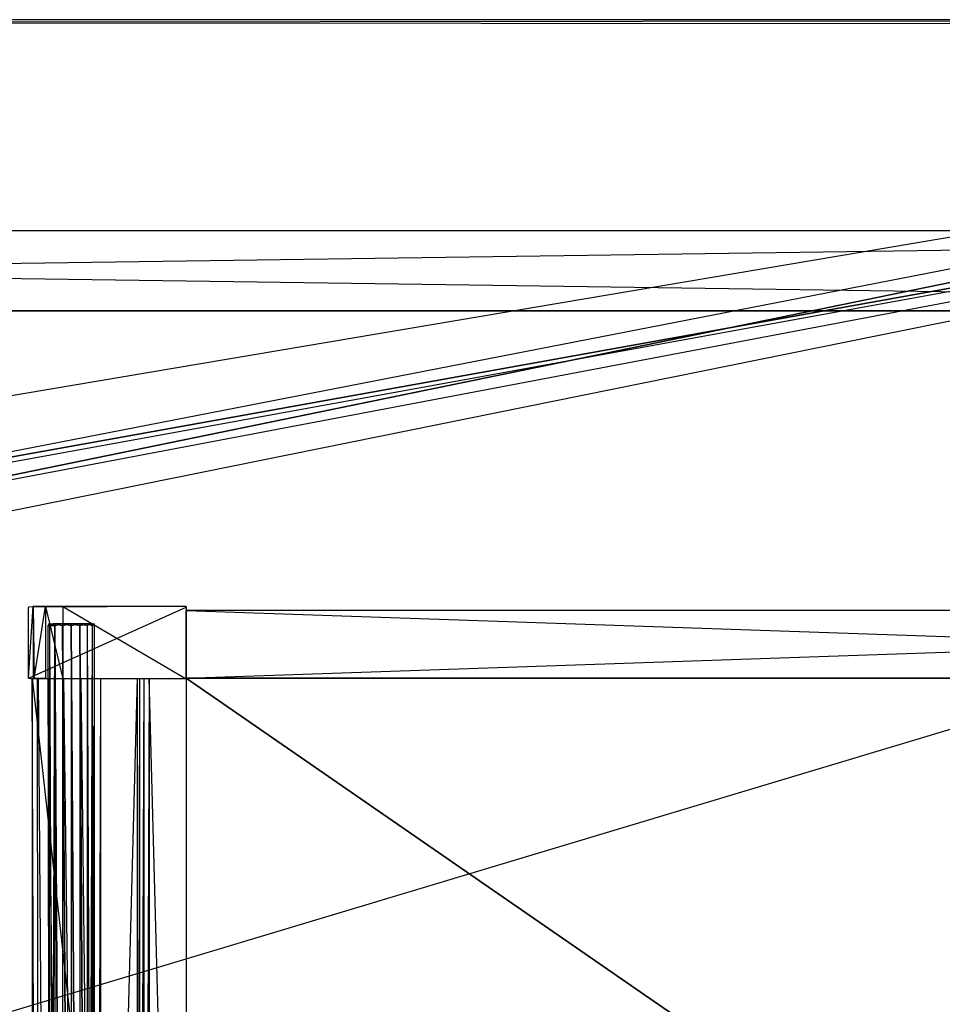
# Model space of a CAD drawing. Extents: x 0 to 1.4, y -0.5 to 0.
# Tile 14 of 22: x 0.83 to 1.05, y -0.23 to 0. Entities that reach past the tile are written whole.
import ezdxf

# ---------------------------------------------------------------- set-up
doc = ezdxf.new("R2010")
doc.units = 0
for name, color, linetype in [('L11_KORPUS_LEGATO_BO_X_13620__Y', 7, 'CONTINUOUS'), ('L12_KORPUS_LEGATO_RWT_X_13620__', 7, 'CONTINUOUS'), ('L1_DRAWERBOX_LEGATO_REL_6_X_365', 7, 'CONTINUOUS'), ('L28_PLATTE_LEGATO_N_B14400__0__', 7, 'CONTINUOUS'), ('L3_DRAWERBOX_LEGATO_REL_4_X_139', 7, 'CONTINUOUS'), ('L4_DRAWERBOX_LEGATO_REL_3_X_469', 7, 'CONTINUOUS'), ('L5_DRAWERBOX_LEGATO_REL_2_X_469', 7, 'CONTINUOUS'), ('L6_DRAWERBOX_LEGATO_REL_1_X_373', 7, 'CONTINUOUS')]:
    doc.layers.add(name, color=color, linetype=linetype)

msp = doc.modelspace()

# ---------------------------------------------------------------- linework, layer by layer
at = {"layer": 'L11_KORPUS_LEGATO_BO_X_13620__Y', "color": 8}
for points, invisible_edges in [([(1.381, -0.4785, 0.02), (0.019, -0.069, 0.02), (0.019, -0.4785, 0.02), (1.381, -0.4785, 0.02)], 13), ([(0.019, -0.069, 0.02), (1.381, -0.4785, 0.02), (1.381, -0.069, 0.02), (0.019, -0.069, 0.02)], 14), ([(1.381, -0.069, 0.001), (0.019, -0.4785, 0.001), (0.019, -0.069, 0.001), (1.381, -0.069, 0.001)], 13), ([(0.019, -0.4785, 0.001), (1.381, -0.069, 0.001), (1.381, -0.4785, 0.001), (0.019, -0.4785, 0.001)], 14), ([(0.019, -0.069, 0.02), (1.381, -0.069, 0.001), (0.019, -0.069, 0.001), (0.019, -0.069, 0.02)], 13), ([(1.381, -0.069, 0.001), (0.019, -0.069, 0.02), (1.381, -0.069, 0.02), (1.381, -0.069, 0.001)], 14)]:
    msp.add_3dface(points, dxfattribs=dict(at, invisible_edges=invisible_edges))
at = {"layer": 'L12_KORPUS_LEGATO_RWT_X_13620__', "color": 8}
for points, invisible_edges in [([(0.019, -0.05, 0.1605), (1.381, -0.05, 0.0005), (0.019, -0.05, 0.0005), (0.019, -0.05, 0.1605)], 13), ([(1.381, -0.05, 0.0005), (0.019, -0.05, 0.1605), (1.381, -0.05, 0.1605), (1.381, -0.05, 0.0005)], 14), ([(1.381, -0.05, 0.0005), (0.019, -0.069, 0.0005), (0.019, -0.05, 0.0005), (1.381, -0.05, 0.0005)], 13), ([(0.019, -0.069, 0.0005), (1.381, -0.05, 0.0005), (1.381, -0.069, 0.0005), (0.019, -0.069, 0.0005)], 14), ([(1.381, -0.069, 0.1605), (0.019, -0.05, 0.1605), (0.019, -0.069, 0.1605), (1.381, -0.069, 0.1605)], 13), ([(0.019, -0.05, 0.1605), (1.381, -0.069, 0.1605), (1.381, -0.05, 0.1605), (0.019, -0.05, 0.1605)], 14), ([(1.381, -0.069, 0.0005), (0.019, -0.069, 0.1605), (0.019, -0.069, 0.0005), (1.381, -0.069, 0.0005)], 13), ([(0.019, -0.069, 0.1605), (1.381, -0.069, 0.0005), (1.381, -0.069, 0.1605), (0.019, -0.069, 0.1605)], 14)]:
    msp.add_3dface(points, dxfattribs=dict(at, invisible_edges=invisible_edges))
at = {"layer": 'L1_DRAWERBOX_LEGATO_REL_6_X_365', "color": 8}
for points, invisible_edges in [([(0.870485, -0.48, 0.032), (0.834, -0.156, 0.032), (0.834, -0.48, 0.032), (0.870485, -0.48, 0.032)], 13), ([(0.834, -0.156, 0.032), (0.870485, -0.48, 0.032), (0.870485, -0.156, 0.032), (0.834, -0.156, 0.032)], 14), ([(0.834, -0.156, 0.032), (0.835286, -0.48, 0.10758), (0.834, -0.48, 0.032), (0.834, -0.156, 0.032)], 13), ([(0.835286, -0.48, 0.10758), (0.834, -0.156, 0.032), (0.835286, -0.156, 0.10758), (0.835286, -0.48, 0.10758)], 14), ([(0.835286, -0.156, 0.10758), (0.835533, -0.48, 0.110955), (0.835286, -0.48, 0.10758), (0.835286, -0.156, 0.10758)], 13), ([(0.835533, -0.48, 0.110955), (0.835286, -0.156, 0.10758), (0.835533, -0.156, 0.110955), (0.835533, -0.48, 0.110955)], 14), ([(0.835533, -0.156, 0.110955), (0.83788, -0.48, 0.114232), (0.835533, -0.48, 0.110955), (0.835533, -0.156, 0.110955)], 13), ([(0.83788, -0.48, 0.114232), (0.835533, -0.156, 0.110955), (0.83788, -0.156, 0.114232), (0.83788, -0.48, 0.114232)], 14), ([(0.83788, -0.156, 0.114232), (0.841526, -0.48, 0.115948), (0.83788, -0.48, 0.114232), (0.83788, -0.156, 0.114232)], 13), ([(0.841526, -0.48, 0.115948), (0.83788, -0.156, 0.114232), (0.841526, -0.156, 0.115948), (0.841526, -0.48, 0.115948)], 14), ([(0.841526, -0.156, 0.115948), (0.845589, -0.48, 0.115998), (0.841526, -0.48, 0.115948), (0.841526, -0.156, 0.115948)], 13), ([(0.845589, -0.48, 0.115998), (0.841526, -0.156, 0.115948), (0.845589, -0.156, 0.115998), (0.845589, -0.48, 0.115998)], 14), ([(0.845589, -0.156, 0.115998), (0.849428, -0.48, 0.114666), (0.845589, -0.48, 0.115998), (0.845589, -0.156, 0.115998)], 13), ([(0.849428, -0.48, 0.114666), (0.845589, -0.156, 0.115998), (0.849428, -0.156, 0.114666), (0.849428, -0.48, 0.114666)], 14), ([(0.849428, -0.48, 0.114666), (0.85018, -0.156, 0.113598), (0.85018, -0.48, 0.113598), (0.849428, -0.48, 0.114666)], 13), ([(0.85018, -0.156, 0.113598), (0.849428, -0.48, 0.114666), (0.849428, -0.156, 0.114666), (0.85018, -0.156, 0.113598)], 14), ([(0.85018, -0.48, 0.113598), (0.858889, -0.156, 0.060646), (0.858889, -0.48, 0.060646), (0.85018, -0.48, 0.113598)], 13), ([(0.858889, -0.156, 0.060646), (0.85018, -0.48, 0.113598), (0.85018, -0.156, 0.113598), (0.858889, -0.156, 0.060646)], 14), ([(0.858889, -0.48, 0.060646), (0.85947, -0.156, 0.058607), (0.85947, -0.48, 0.058607), (0.858889, -0.48, 0.060646)], 13), ([(0.85947, -0.156, 0.058607), (0.858889, -0.48, 0.060646), (0.858889, -0.156, 0.060646), (0.85947, -0.156, 0.058607)], 14), ([(0.85947, -0.48, 0.058607), (0.860433, -0.156, 0.056719), (0.860433, -0.48, 0.056719), (0.85947, -0.48, 0.058607)], 13), ([(0.860433, -0.156, 0.056719), (0.85947, -0.48, 0.058607), (0.85947, -0.156, 0.058607), (0.860433, -0.156, 0.056719)], 14), ([(0.860433, -0.48, 0.056719), (0.861741, -0.156, 0.055052), (0.861741, -0.48, 0.055052), (0.860433, -0.48, 0.056719)], 13), ([(0.861741, -0.156, 0.055052), (0.860433, -0.48, 0.056719), (0.860433, -0.156, 0.056719), (0.861741, -0.156, 0.055052)], 14), ([(0.861741, -0.156, 0.055052), (0.870485, -0.48, 0.048743), (0.861741, -0.48, 0.055052), (0.861741, -0.156, 0.055052)], 13), ([(0.870485, -0.48, 0.048743), (0.861741, -0.156, 0.055052), (0.870485, -0.156, 0.048743), (0.870485, -0.48, 0.048743)], 14), ([(0.870485, -0.48, 0.048743), (0.870485, -0.156, 0.032), (0.870485, -0.48, 0.032), (0.870485, -0.48, 0.048743)], 13), ([(0.870485, -0.156, 0.032), (0.870485, -0.48, 0.048743), (0.870485, -0.156, 0.048743), (0.870485, -0.156, 0.032)], 14)]:
    msp.add_3dface(points, dxfattribs=dict(at, invisible_edges=invisible_edges))
at = {"layer": 'L28_PLATTE_LEGATO_N_B14400__0__', "color": 8}
for points, invisible_edges in [([(0.00192, 0, 0.378361), (1.398322, 0, 0.374378), (0.00192, 0, 0.374378), (0.00192, 0, 0.378361)], 13), ([(1.398322, 0, 0.374378), (0.00192, 0, 0.378361), (1.398322, 0, 0.378361), (1.398322, 0, 0.374378)], 14), ([(0.00192, 0, 0.38), (1.398322, 0, 0.378361), (0.00192, 0, 0.378361), (0.00192, 0, 0.38)], 13), ([(1.398322, 0, 0.378361), (0.00192, 0, 0.38), (1.398322, 0, 0.38), (1.398322, 0, 0.378361)], 14), ([(0.00192, 0, 0.3732), (1.397308, 0, 0.372564), (0.002933, 0, 0.372564), (0.00192, 0, 0.3732)], 13), ([(1.397308, 0, 0.372564), (0.00192, 0, 0.3732), (1.398322, 0, 0.3732), (1.397308, 0, 0.372564)], 14), ([(0.00192, 0, 0.374378), (1.398322, 0, 0.3732), (0.00192, 0, 0.3732), (0.00192, 0, 0.374378)], 13), ([(1.398322, 0, 0.3732), (0.00192, 0, 0.374378), (1.398322, 0, 0.374378), (1.398322, 0, 0.3732)], 14), ([(1.398322, -0.001197, 0.38), (0.00192, 0, 0.38), (0.00192, -0.001197, 0.38), (1.398322, -0.001197, 0.38)], 13), ([(0.00192, 0, 0.38), (1.398322, -0.001197, 0.38), (1.398322, 0, 0.38), (0.00192, 0, 0.38)], 14), ([(0.002933, 0, 0.372564), (1.350281, 0, 0.343069), (0.049961, 0, 0.343069), (0.002933, 0, 0.372564)], 13), ([(1.350281, 0, 0.343069), (0.002933, 0, 0.372564), (1.397308, 0, 0.372564), (1.350281, 0, 0.343069)], 14), ([(0.049961, 0, 0.343069), (1.348577, 0, 0.342), (0.051665, 0, 0.342), (0.049961, 0, 0.343069)], 13), ([(1.348577, 0, 0.342), (0.049961, 0, 0.343069), (1.350281, 0, 0.343069), (1.348577, 0, 0.342)], 14), ([(1.348577, 0, 0.342), (0.051665, -0.001197, 0.342), (0.051665, 0, 0.342), (1.348577, 0, 0.342)], 13), ([(0.051665, -0.001197, 0.342), (1.348577, 0, 0.342), (1.348577, -0.001197, 0.342), (0.051665, -0.001197, 0.342)], 14), ([(0.00192, -0.001197, 0.38), (0.682226, -0.129992, 0.38), (1.398322, -0.001197, 0.38), (0.00192, -0.001197, 0.38)], 13), ([(1.348577, -0.001197, 0.342), (0.051665, -0.220523, 0.342), (0.051665, -0.001197, 0.342), (1.348577, -0.001197, 0.342)], 13), ([(0.051665, -0.220523, 0.342), (1.348577, -0.001197, 0.342), (0.682383, -0.130785, 0.342), (0.051665, -0.220523, 0.342)], 10), ([(1.398322, -0.001197, 0.38), (0.682226, -0.129992, 0.38), (0.700233, -0.128218, 0.38), (1.398322, -0.001197, 0.38)], 10), ([(0.682383, -0.130785, 0.342), (1.348577, -0.001197, 0.342), (0.700233, -0.129027, 0.342), (0.682383, -0.130785, 0.342)], 10), ([(1.398322, -0.001197, 0.38), (0.700233, -0.128218, 0.38), (0.718241, -0.129992, 0.38), (1.398322, -0.001197, 0.38)], 13), ([(0.700233, -0.129027, 0.342), (1.348577, -0.001197, 0.342), (0.718083, -0.130785, 0.342), (0.700233, -0.129027, 0.342)], 13), ([(0.718083, -0.130785, 0.342), (1.348577, -0.001197, 0.342), (0.735247, -0.135991, 0.342), (0.718083, -0.130785, 0.342)], 10), ([(1.398322, -0.001197, 0.38), (0.718241, -0.129992, 0.38), (0.735557, -0.135245, 0.38), (1.398322, -0.001197, 0.38)], 10), ([(0.735247, -0.135991, 0.342), (1.348577, -0.001197, 0.342), (0.751066, -0.144446, 0.342), (0.735247, -0.135991, 0.342)], 15), ([(1.398322, -0.001197, 0.38), (0.735557, -0.135245, 0.38), (0.751515, -0.143774, 0.38), (1.398322, -0.001197, 0.38)], 13), ([(0.751066, -0.144446, 0.342), (1.348577, -0.001197, 0.342), (0.764931, -0.155825, 0.342), (0.751066, -0.144446, 0.342)], 15), ([(1.398322, -0.001197, 0.38), (0.751515, -0.143774, 0.38), (0.765502, -0.155254, 0.38), (1.398322, -0.001197, 0.38)], 15), ([(0.764931, -0.155825, 0.342), (1.348577, -0.001197, 0.342), (0.77631, -0.16969, 0.342), (0.764931, -0.155825, 0.342)], 15), ([(1.398322, -0.001197, 0.38), (0.765502, -0.155254, 0.38), (0.776982, -0.169241, 0.38), (1.398322, -0.001197, 0.38)], 15), ([(0.77631, -0.16969, 0.342), (1.348577, -0.001197, 0.342), (0.784765, -0.185509, 0.342), (0.77631, -0.16969, 0.342)], 15), ([(1.398322, -0.001197, 0.38), (0.776982, -0.169241, 0.38), (0.785512, -0.185199, 0.38), (1.398322, -0.001197, 0.38)], 15), ([(0.784765, -0.185509, 0.342), (1.348577, -0.001197, 0.342), (0.789972, -0.202673, 0.342), (0.784765, -0.185509, 0.342)], 15), ([(1.398322, -0.001197, 0.38), (0.785512, -0.185199, 0.38), (0.790764, -0.202515, 0.38), (1.398322, -0.001197, 0.38)], 15), ([(0.789972, -0.202673, 0.342), (1.348577, -0.001197, 0.342), (0.79173, -0.220523, 0.342), (0.789972, -0.202673, 0.342)], 15), ([(1.398322, -0.001197, 0.38), (0.790764, -0.202515, 0.38), (0.792538, -0.220523, 0.38), (1.398322, -0.001197, 0.38)], 15), ([(0.79173, -0.220523, 0.342), (1.348577, -0.001197, 0.342), (1.348577, -0.220523, 0.342), (0.79173, -0.220523, 0.342)], 15), ([(1.398322, -0.001197, 0.38), (0.792538, -0.220523, 0.38), (1.398322, -0.220523, 0.38), (1.398322, -0.001197, 0.38)], 15), ([(1.398322, -0.498375, 0.38), (0.00192, -0.220523, 0.38), (0.00192, -0.498375, 0.38), (1.398322, -0.498375, 0.38)], 13), ([(0.00192, -0.220523, 0.38), (1.398322, -0.498375, 0.38), (0.682226, -0.311054, 0.38), (0.00192, -0.220523, 0.38)], 10), ([(1.348577, -0.448631, 0.342), (0.789972, -0.238373, 0.342), (0.79173, -0.220523, 0.342), (1.348577, -0.448631, 0.342)], 15), ([(0.790764, -0.23853, 0.38), (1.398322, -0.498375, 0.38), (0.792538, -0.220523, 0.38), (0.790764, -0.23853, 0.38)], 15), ([(1.348577, -0.448631, 0.342), (0.79173, -0.220523, 0.342), (1.348577, -0.220523, 0.342), (1.348577, -0.448631, 0.342)], 15), ([(0.792538, -0.220523, 0.38), (1.398322, -0.498375, 0.38), (1.398322, -0.220523, 0.38), (0.792538, -0.220523, 0.38)], 15)]:
    msp.add_3dface(points, dxfattribs=dict(at, invisible_edges=invisible_edges))
at = {"layer": 'L3_DRAWERBOX_LEGATO_REL_4_X_139', "color": 8}
for points, invisible_edges in [([(0.837831, -0.143151, 0.1666), (0.838243, -0.143525, 0.168674), (0.837831, -0.143525, 0.1666), (0.837831, -0.143151, 0.1666)], 13), ([(0.838243, -0.143525, 0.168674), (0.837831, -0.143151, 0.1666), (0.838243, -0.143151, 0.168674), (0.838243, -0.143525, 0.168674)], 14), ([(0.838243, -0.143151, 0.164526), (0.837831, -0.143525, 0.1666), (0.838243, -0.143525, 0.164526), (0.838243, -0.143151, 0.164526)], 13), ([(0.837831, -0.143525, 0.1666), (0.838243, -0.143151, 0.164526), (0.837831, -0.143151, 0.1666), (0.837831, -0.143525, 0.1666)], 14), ([(0.839336, -0.143151, 0.164979), (0.837831, -0.143151, 0.1666), (0.838243, -0.143151, 0.164526), (0.839336, -0.143151, 0.164979)], 13), ([(0.837831, -0.143151, 0.1666), (0.839336, -0.143151, 0.164979), (0.839013, -0.143151, 0.1666), (0.837831, -0.143151, 0.1666)], 14), ([(0.839336, -0.143151, 0.168221), (0.837831, -0.143151, 0.1666), (0.839013, -0.143151, 0.1666), (0.839336, -0.143151, 0.168221)], 13), ([(0.837831, -0.143151, 0.1666), (0.839336, -0.143151, 0.168221), (0.838243, -0.143151, 0.168674), (0.837831, -0.143151, 0.1666)], 14), ([(0.837831, -0.143525, 0.1666), (0.838243, -0.453487, 0.168674), (0.837831, -0.453487, 0.1666), (0.837831, -0.143525, 0.1666)], 13), ([(0.838243, -0.453487, 0.168674), (0.837831, -0.143525, 0.1666), (0.838243, -0.143525, 0.168674), (0.838243, -0.453487, 0.168674)], 14), ([(0.838243, -0.143525, 0.164526), (0.837831, -0.453487, 0.1666), (0.838243, -0.453487, 0.164526), (0.838243, -0.143525, 0.164526)], 13), ([(0.837831, -0.453487, 0.1666), (0.838243, -0.143525, 0.164526), (0.837831, -0.143525, 0.1666), (0.837831, -0.453487, 0.1666)], 14), ([(0.838243, -0.143151, 0.168674), (0.839418, -0.143525, 0.170432), (0.838243, -0.143525, 0.168674), (0.838243, -0.143151, 0.168674)], 13), ([(0.839418, -0.143525, 0.170432), (0.838243, -0.143151, 0.168674), (0.839418, -0.143151, 0.170432), (0.839418, -0.143525, 0.170432)], 14), ([(0.839418, -0.143151, 0.162768), (0.838243, -0.143525, 0.164526), (0.839418, -0.143525, 0.162768), (0.839418, -0.143151, 0.162768)], 13), ([(0.838243, -0.143525, 0.164526), (0.839418, -0.143151, 0.162768), (0.838243, -0.143151, 0.164526), (0.838243, -0.143525, 0.164526)], 14), ([(0.840254, -0.143151, 0.163604), (0.838243, -0.143151, 0.164526), (0.839418, -0.143151, 0.162768), (0.840254, -0.143151, 0.163604)], 13), ([(0.838243, -0.143151, 0.164526), (0.840254, -0.143151, 0.163604), (0.839336, -0.143151, 0.164979), (0.838243, -0.143151, 0.164526)], 14), ([(0.840254, -0.143151, 0.169596), (0.838243, -0.143151, 0.168674), (0.839336, -0.143151, 0.168221), (0.840254, -0.143151, 0.169596)], 13), ([(0.838243, -0.143151, 0.168674), (0.840254, -0.143151, 0.169596), (0.839418, -0.143151, 0.170432), (0.838243, -0.143151, 0.168674)], 14), ([(0.838243, -0.143525, 0.168674), (0.839418, -0.453487, 0.170432), (0.838243, -0.453487, 0.168674), (0.838243, -0.143525, 0.168674)], 13), ([(0.839418, -0.453487, 0.170432), (0.838243, -0.143525, 0.168674), (0.839418, -0.143525, 0.170432), (0.839418, -0.453487, 0.170432)], 14), ([(0.839418, -0.143525, 0.162768), (0.838243, -0.453487, 0.164526), (0.839418, -0.453487, 0.162768), (0.839418, -0.143525, 0.162768)], 13), ([(0.838243, -0.453487, 0.164526), (0.839418, -0.143525, 0.162768), (0.838243, -0.143525, 0.164526), (0.838243, -0.453487, 0.164526)], 14), ([(0.839336, -0.143151, 0.164979), (0.847487, -0.143151, 0.1666), (0.839013, -0.143151, 0.1666), (0.839336, -0.143151, 0.164979)], 13), ([(0.839013, -0.143151, 0.1666), (0.847487, -0.143151, 0.1666), (0.839336, -0.143151, 0.168221), (0.839013, -0.143151, 0.1666)], 10), ([(0.840254, -0.143151, 0.163604), (0.846246, -0.143151, 0.163604), (0.839336, -0.143151, 0.164979), (0.840254, -0.143151, 0.163604)], 10), ([(0.839336, -0.143151, 0.164979), (0.846246, -0.143151, 0.163604), (0.847165, -0.143151, 0.164979), (0.839336, -0.143151, 0.164979)], 13), ([(0.839336, -0.143151, 0.164979), (0.847165, -0.143151, 0.164979), (0.847487, -0.143151, 0.1666), (0.839336, -0.143151, 0.164979)], 10), ([(0.839336, -0.143151, 0.168221), (0.847487, -0.143151, 0.1666), (0.847165, -0.143151, 0.168221), (0.839336, -0.143151, 0.168221)], 13), ([(0.839336, -0.143151, 0.168221), (0.847165, -0.143151, 0.168221), (0.840254, -0.143151, 0.169596), (0.839336, -0.143151, 0.168221)], 14), ([(0.841176, -0.143151, 0.171607), (0.839418, -0.143525, 0.170432), (0.839418, -0.143151, 0.170432), (0.841176, -0.143151, 0.171607)], 13), ([(0.839418, -0.143525, 0.170432), (0.841176, -0.143151, 0.171607), (0.841176, -0.143525, 0.171607), (0.839418, -0.143525, 0.170432)], 14), ([(0.841176, -0.143525, 0.161593), (0.839418, -0.143151, 0.162768), (0.839418, -0.143525, 0.162768), (0.841176, -0.143525, 0.161593)], 13), ([(0.839418, -0.143151, 0.162768), (0.841176, -0.143525, 0.161593), (0.841176, -0.143151, 0.161593), (0.839418, -0.143151, 0.162768)], 14), ([(0.841629, -0.143151, 0.162686), (0.839418, -0.143151, 0.162768), (0.841176, -0.143151, 0.161593), (0.841629, -0.143151, 0.162686)], 13), ([(0.839418, -0.143151, 0.162768), (0.841629, -0.143151, 0.162686), (0.840254, -0.143151, 0.163604), (0.839418, -0.143151, 0.162768)], 14), ([(0.841629, -0.143151, 0.170514), (0.839418, -0.143151, 0.170432), (0.840254, -0.143151, 0.169596), (0.841629, -0.143151, 0.170514)], 13), ([(0.839418, -0.143151, 0.170432), (0.841629, -0.143151, 0.170514), (0.841176, -0.143151, 0.171607), (0.839418, -0.143151, 0.170432)], 14), ([(0.839418, -0.143525, 0.170432), (0.841176, -0.453487, 0.171607), (0.839418, -0.453487, 0.170432), (0.839418, -0.143525, 0.170432)], 13), ([(0.841176, -0.453487, 0.171607), (0.839418, -0.143525, 0.170432), (0.841176, -0.143525, 0.171607), (0.841176, -0.453487, 0.171607)], 14), ([(0.841176, -0.453487, 0.161593), (0.839418, -0.143525, 0.162768), (0.839418, -0.453487, 0.162768), (0.841176, -0.453487, 0.161593)], 13), ([(0.839418, -0.143525, 0.162768), (0.841176, -0.453487, 0.161593), (0.841176, -0.143525, 0.161593), (0.839418, -0.143525, 0.162768)], 14), ([(0.841629, -0.143151, 0.162686), (0.844872, -0.143151, 0.162686), (0.840254, -0.143151, 0.163604), (0.841629, -0.143151, 0.162686)], 10), ([(0.840254, -0.143151, 0.163604), (0.844872, -0.143151, 0.162686), (0.846246, -0.143151, 0.163604), (0.840254, -0.143151, 0.163604)], 13), ([(0.840254, -0.143151, 0.169596), (0.847165, -0.143151, 0.168221), (0.846246, -0.143151, 0.169596), (0.840254, -0.143151, 0.169596)], 15), ([(0.840254, -0.143151, 0.169596), (0.846246, -0.143151, 0.169596), (0.841629, -0.143151, 0.170514), (0.840254, -0.143151, 0.169596)], 9), ([(0.84325, -0.143151, 0.172019), (0.841176, -0.143525, 0.171607), (0.841176, -0.143151, 0.171607), (0.84325, -0.143151, 0.172019)], 13), ([(0.841176, -0.143525, 0.171607), (0.84325, -0.143151, 0.172019), (0.84325, -0.143525, 0.172019), (0.841176, -0.143525, 0.171607)], 14), ([(0.84325, -0.143525, 0.161181), (0.841176, -0.143151, 0.161593), (0.841176, -0.143525, 0.161593), (0.84325, -0.143525, 0.161181)], 13), ([(0.841176, -0.143151, 0.161593), (0.84325, -0.143525, 0.161181), (0.84325, -0.143151, 0.161181), (0.841176, -0.143151, 0.161593)], 14), ([(0.84325, -0.143151, 0.162363), (0.841176, -0.143151, 0.161593), (0.84325, -0.143151, 0.161181), (0.84325, -0.143151, 0.162363)], 13), ([(0.841176, -0.143151, 0.161593), (0.84325, -0.143151, 0.162363), (0.841629, -0.143151, 0.162686), (0.841176, -0.143151, 0.161593)], 14), ([(0.84325, -0.143151, 0.170837), (0.841176, -0.143151, 0.171607), (0.841629, -0.143151, 0.170514), (0.84325, -0.143151, 0.170837)], 13), ([(0.841176, -0.143151, 0.171607), (0.84325, -0.143151, 0.170837), (0.84325, -0.143151, 0.172019), (0.841176, -0.143151, 0.171607)], 14), ([(0.841176, -0.143525, 0.171607), (0.84325, -0.453487, 0.172019), (0.841176, -0.453487, 0.171607), (0.841176, -0.143525, 0.171607)], 13), ([(0.84325, -0.453487, 0.172019), (0.841176, -0.143525, 0.171607), (0.84325, -0.143525, 0.172019), (0.84325, -0.453487, 0.172019)], 14), ([(0.84325, -0.453487, 0.161181), (0.841176, -0.143525, 0.161593), (0.841176, -0.453487, 0.161593), (0.84325, -0.453487, 0.161181)], 13), ([(0.841176, -0.143525, 0.161593), (0.84325, -0.453487, 0.161181), (0.84325, -0.143525, 0.161181), (0.841176, -0.143525, 0.161593)], 14), ([(0.844872, -0.143151, 0.162686), (0.841629, -0.143151, 0.162686), (0.84325, -0.143151, 0.162363), (0.844872, -0.143151, 0.162686)], 13), ([(0.841629, -0.143151, 0.170514), (0.846246, -0.143151, 0.169596), (0.844872, -0.143151, 0.170514), (0.841629, -0.143151, 0.170514)], 10), ([(0.841629, -0.143151, 0.170514), (0.844872, -0.143151, 0.170514), (0.84325, -0.143151, 0.170837), (0.841629, -0.143151, 0.170514)], 15), ([(0.845324, -0.143525, 0.161593), (0.84325, -0.143151, 0.161181), (0.84325, -0.143525, 0.161181), (0.845324, -0.143525, 0.161593)], 13), ([(0.84325, -0.143151, 0.161181), (0.845324, -0.143525, 0.161593), (0.845324, -0.143151, 0.161593), (0.84325, -0.143151, 0.161181)], 14), ([(0.845324, -0.143151, 0.171607), (0.84325, -0.143525, 0.172019), (0.84325, -0.143151, 0.172019), (0.845324, -0.143151, 0.171607)], 13), ([(0.84325, -0.143525, 0.172019), (0.845324, -0.143151, 0.171607), (0.845324, -0.143525, 0.171607), (0.84325, -0.143525, 0.172019)], 14), ([(0.845324, -0.143151, 0.171607), (0.84325, -0.143151, 0.170837), (0.844872, -0.143151, 0.170514), (0.845324, -0.143151, 0.171607)], 13), ([(0.84325, -0.143151, 0.170837), (0.845324, -0.143151, 0.171607), (0.84325, -0.143151, 0.172019), (0.84325, -0.143151, 0.170837)], 14), ([(0.845324, -0.143151, 0.161593), (0.84325, -0.143151, 0.162363), (0.84325, -0.143151, 0.161181), (0.845324, -0.143151, 0.161593)], 13), ([(0.84325, -0.143151, 0.162363), (0.845324, -0.143151, 0.161593), (0.844872, -0.143151, 0.162686), (0.84325, -0.143151, 0.162363)], 14), ([(0.845324, -0.453487, 0.161593), (0.84325, -0.143525, 0.161181), (0.84325, -0.453487, 0.161181), (0.845324, -0.453487, 0.161593)], 13), ([(0.84325, -0.143525, 0.161181), (0.845324, -0.453487, 0.161593), (0.845324, -0.143525, 0.161593), (0.84325, -0.143525, 0.161181)], 14), ([(0.84325, -0.143525, 0.172019), (0.845324, -0.453487, 0.171607), (0.84325, -0.453487, 0.172019), (0.84325, -0.143525, 0.172019)], 13), ([(0.845324, -0.453487, 0.171607), (0.84325, -0.143525, 0.172019), (0.845324, -0.143525, 0.171607), (0.845324, -0.453487, 0.171607)], 14), ([(0.847082, -0.143151, 0.170432), (0.844872, -0.143151, 0.170514), (0.846246, -0.143151, 0.169596), (0.847082, -0.143151, 0.170432)], 13), ([(0.844872, -0.143151, 0.170514), (0.847082, -0.143151, 0.170432), (0.845324, -0.143151, 0.171607), (0.844872, -0.143151, 0.170514)], 14), ([(0.847082, -0.143151, 0.162768), (0.844872, -0.143151, 0.162686), (0.845324, -0.143151, 0.161593), (0.847082, -0.143151, 0.162768)], 13), ([(0.844872, -0.143151, 0.162686), (0.847082, -0.143151, 0.162768), (0.846246, -0.143151, 0.163604), (0.844872, -0.143151, 0.162686)], 14), ([(0.847082, -0.143525, 0.162768), (0.845324, -0.143151, 0.161593), (0.845324, -0.143525, 0.161593), (0.847082, -0.143525, 0.162768)], 13), ([(0.845324, -0.143151, 0.161593), (0.847082, -0.143525, 0.162768), (0.847082, -0.143151, 0.162768), (0.845324, -0.143151, 0.161593)], 14), ([(0.847082, -0.143151, 0.170432), (0.845324, -0.143525, 0.171607), (0.845324, -0.143151, 0.171607), (0.847082, -0.143151, 0.170432)], 13), ([(0.845324, -0.143525, 0.171607), (0.847082, -0.143151, 0.170432), (0.847082, -0.143525, 0.170432), (0.845324, -0.143525, 0.171607)], 14), ([(0.847082, -0.453487, 0.162768), (0.845324, -0.143525, 0.161593), (0.845324, -0.453487, 0.161593), (0.847082, -0.453487, 0.162768)], 13), ([(0.845324, -0.143525, 0.161593), (0.847082, -0.453487, 0.162768), (0.847082, -0.143525, 0.162768), (0.845324, -0.143525, 0.161593)], 14), ([(0.845324, -0.143525, 0.171607), (0.847082, -0.453487, 0.170432), (0.845324, -0.453487, 0.171607), (0.845324, -0.143525, 0.171607)], 13), ([(0.847082, -0.453487, 0.170432), (0.845324, -0.143525, 0.171607), (0.847082, -0.143525, 0.170432), (0.847082, -0.453487, 0.170432)], 14), ([(0.848257, -0.143151, 0.168674), (0.846246, -0.143151, 0.169596), (0.847165, -0.143151, 0.168221), (0.848257, -0.143151, 0.168674)], 13), ([(0.846246, -0.143151, 0.169596), (0.848257, -0.143151, 0.168674), (0.847082, -0.143151, 0.170432), (0.846246, -0.143151, 0.169596)], 14), ([(0.848257, -0.143151, 0.164526), (0.846246, -0.143151, 0.163604), (0.847082, -0.143151, 0.162768), (0.848257, -0.143151, 0.164526)], 13), ([(0.846246, -0.143151, 0.163604), (0.848257, -0.143151, 0.164526), (0.847165, -0.143151, 0.164979), (0.846246, -0.143151, 0.163604)], 14), ([(0.848257, -0.143525, 0.164526), (0.847082, -0.143151, 0.162768), (0.847082, -0.143525, 0.162768), (0.848257, -0.143525, 0.164526)], 13), ([(0.847082, -0.143151, 0.162768), (0.848257, -0.143525, 0.164526), (0.848257, -0.143151, 0.164526), (0.847082, -0.143151, 0.162768)], 14), ([(0.847082, -0.143525, 0.170432), (0.848257, -0.143151, 0.168674), (0.848257, -0.143525, 0.168674), (0.847082, -0.143525, 0.170432)], 13), ([(0.848257, -0.143151, 0.168674), (0.847082, -0.143525, 0.170432), (0.847082, -0.143151, 0.170432), (0.848257, -0.143151, 0.168674)], 14), ([(0.848257, -0.453487, 0.164526), (0.847082, -0.143525, 0.162768), (0.847082, -0.453487, 0.162768), (0.848257, -0.453487, 0.164526)], 13), ([(0.847082, -0.143525, 0.162768), (0.848257, -0.453487, 0.164526), (0.848257, -0.143525, 0.164526), (0.847082, -0.143525, 0.162768)], 14), ([(0.847082, -0.453487, 0.170432), (0.848257, -0.143525, 0.168674), (0.848257, -0.453487, 0.168674), (0.847082, -0.453487, 0.170432)], 13), ([(0.848257, -0.143525, 0.168674), (0.847082, -0.453487, 0.170432), (0.847082, -0.143525, 0.170432), (0.848257, -0.143525, 0.168674)], 14), ([(0.847487, -0.143151, 0.1666), (0.848257, -0.143151, 0.168674), (0.847165, -0.143151, 0.168221), (0.847487, -0.143151, 0.1666)], 14), ([(0.84867, -0.143151, 0.1666), (0.847165, -0.143151, 0.164979), (0.848257, -0.143151, 0.164526), (0.84867, -0.143151, 0.1666)], 13), ([(0.847165, -0.143151, 0.164979), (0.84867, -0.143151, 0.1666), (0.847487, -0.143151, 0.1666), (0.847165, -0.143151, 0.164979)], 14), ([(0.848257, -0.143151, 0.168674), (0.847487, -0.143151, 0.1666), (0.84867, -0.143151, 0.1666), (0.848257, -0.143151, 0.168674)], 13), ([(0.84867, -0.143525, 0.1666), (0.848257, -0.143151, 0.164526), (0.848257, -0.143525, 0.164526), (0.84867, -0.143525, 0.1666)], 13), ([(0.848257, -0.143151, 0.164526), (0.84867, -0.143525, 0.1666), (0.84867, -0.143151, 0.1666), (0.848257, -0.143151, 0.164526)], 14), ([(0.848257, -0.143525, 0.168674), (0.84867, -0.143151, 0.1666), (0.84867, -0.143525, 0.1666), (0.848257, -0.143525, 0.168674)], 13), ([(0.84867, -0.143151, 0.1666), (0.848257, -0.143525, 0.168674), (0.848257, -0.143151, 0.168674), (0.84867, -0.143151, 0.1666)], 14), ([(0.84867, -0.453487, 0.1666), (0.848257, -0.143525, 0.164526), (0.848257, -0.453487, 0.164526), (0.84867, -0.453487, 0.1666)], 13), ([(0.848257, -0.143525, 0.164526), (0.84867, -0.453487, 0.1666), (0.84867, -0.143525, 0.1666), (0.848257, -0.143525, 0.164526)], 14), ([(0.848257, -0.453487, 0.168674), (0.84867, -0.143525, 0.1666), (0.84867, -0.453487, 0.1666), (0.848257, -0.453487, 0.168674)], 13), ([(0.84867, -0.143525, 0.1666), (0.848257, -0.453487, 0.168674), (0.848257, -0.143525, 0.168674), (0.84867, -0.143525, 0.1666)], 14)]:
    msp.add_3dface(points, dxfattribs=dict(at, invisible_edges=invisible_edges))
at = {"layer": 'L4_DRAWERBOX_LEGATO_REL_3_X_469', "color": 8}
for points, invisible_edges in [([(0.870485, -0.156, 0.048), (1.339515, -0.156, 0.032), (0.870485, -0.156, 0.032), (0.870485, -0.156, 0.048)], 13), ([(1.339515, -0.156, 0.032), (0.870485, -0.156, 0.048), (1.339515, -0.156, 0.048), (1.339515, -0.156, 0.032)], 14), ([(1.339515, -0.48, 0.048), (0.870485, -0.156, 0.048), (0.870485, -0.48, 0.048), (1.339515, -0.48, 0.048)], 13), ([(0.870485, -0.156, 0.048), (1.339515, -0.48, 0.048), (1.339515, -0.156, 0.048), (0.870485, -0.156, 0.048)], 14), ([(0.870485, -0.156, 0.032), (1.339515, -0.48, 0.032), (0.870485, -0.48, 0.032), (0.870485, -0.156, 0.032)], 13), ([(1.339515, -0.48, 0.032), (0.870485, -0.156, 0.032), (1.339515, -0.156, 0.032), (1.339515, -0.48, 0.032)], 14), ([(0.870485, -0.48, 0.048), (0.870485, -0.156, 0.032), (0.870485, -0.48, 0.032), (0.870485, -0.48, 0.048)], 13), ([(0.870485, -0.156, 0.032), (0.870485, -0.48, 0.048), (0.870485, -0.156, 0.048), (0.870485, -0.156, 0.032)], 14)]:
    msp.add_3dface(points, dxfattribs=dict(at, invisible_edges=invisible_edges))
at = {"layer": 'L5_DRAWERBOX_LEGATO_REL_2_X_469', "color": 8}
for points, invisible_edges in [([(1.339515, -0.156, 0.167), (0.870485, -0.14, 0.167), (0.870485, -0.156, 0.167), (1.339515, -0.156, 0.167)], 13), ([(0.870485, -0.14, 0.167), (1.339515, -0.156, 0.167), (1.339515, -0.14, 0.167), (0.870485, -0.14, 0.167)], 14), ([(0.870485, -0.14, 0.032), (1.339515, -0.14, 0.167), (1.339515, -0.14, 0.032), (0.870485, -0.14, 0.032)], 13), ([(1.339515, -0.14, 0.167), (0.870485, -0.14, 0.032), (0.870485, -0.14, 0.167), (1.339515, -0.14, 0.167)], 14), ([(1.339515, -0.14, 0.032), (0.870485, -0.156, 0.032), (0.870485, -0.14, 0.032), (1.339515, -0.14, 0.032)], 13), ([(0.870485, -0.156, 0.032), (1.339515, -0.14, 0.032), (1.339515, -0.156, 0.032), (0.870485, -0.156, 0.032)], 14), ([(0.870485, -0.156, 0.167), (0.870485, -0.14, 0.032), (0.870485, -0.156, 0.032), (0.870485, -0.156, 0.167)], 13), ([(0.870485, -0.14, 0.032), (0.870485, -0.156, 0.167), (0.870485, -0.14, 0.167), (0.870485, -0.14, 0.032)], 14), ([(1.339515, -0.156, 0.167), (0.870485, -0.156, 0.032), (1.339515, -0.156, 0.032), (1.339515, -0.156, 0.167)], 13), ([(0.870485, -0.156, 0.032), (1.339515, -0.156, 0.167), (0.870485, -0.156, 0.167), (0.870485, -0.156, 0.032)], 14)]:
    msp.add_3dface(points, dxfattribs=dict(at, invisible_edges=invisible_edges))
at = {"layer": 'L6_DRAWERBOX_LEGATO_REL_1_X_373', "color": 8}
for points, invisible_edges in [([(0.870485, -0.139013, 0.1674), (0.833142, -0.139151, 0.032007), (0.834237, -0.138968, 0.157951), (0.870485, -0.139013, 0.1674)], 14), ([(0.834237, -0.138968, 0.157951), (0.833142, -0.155999, 0.032007), (0.834237, -0.156182, 0.157951), (0.834237, -0.138968, 0.157951)], 13), ([(0.833142, -0.155999, 0.032007), (0.834237, -0.138968, 0.157951), (0.833142, -0.139151, 0.032007), (0.833142, -0.155999, 0.032007)], 14), ([(0.870485, -0.139013, 0.1674), (0.870485, -0.13915, 0.032), (0.833142, -0.139151, 0.032007), (0.870485, -0.139013, 0.1674)], 14), ([(0.870485, -0.13915, 0.032), (0.833142, -0.155999, 0.032007), (0.833142, -0.139151, 0.032007), (0.870485, -0.13915, 0.032)], 13), ([(0.833142, -0.155999, 0.032007), (0.870485, -0.13915, 0.032), (0.870485, -0.156, 0.032), (0.833142, -0.155999, 0.032007)], 14), ([(0.870485, -0.139013, 0.1674), (0.834237, -0.138968, 0.157951), (0.837167, -0.139036, 0.165411), (0.870485, -0.139013, 0.1674)], 14), ([(0.837167, -0.139036, 0.165411), (0.834237, -0.138968, 0.157951), (0.834482, -0.139042, 0.16166), (0.837167, -0.139036, 0.165411)], 14), ([(0.834482, -0.156108, 0.16166), (0.834237, -0.138968, 0.157951), (0.834237, -0.156182, 0.157951), (0.834482, -0.156108, 0.16166)], 13), ([(0.834237, -0.138968, 0.157951), (0.834482, -0.156108, 0.16166), (0.834482, -0.139042, 0.16166), (0.834237, -0.138968, 0.157951)], 14), ([(0.837167, -0.139036, 0.165411), (0.834482, -0.156108, 0.16166), (0.837167, -0.156114, 0.165411), (0.837167, -0.139036, 0.165411)], 13), ([(0.834482, -0.156108, 0.16166), (0.837167, -0.139036, 0.165411), (0.834482, -0.139042, 0.16166), (0.834482, -0.156108, 0.16166)], 14), ([(0.870485, -0.139013, 0.1674), (0.837167, -0.139036, 0.165411), (0.841279, -0.139025, 0.167347), (0.870485, -0.139013, 0.1674)], 14), ([(0.837167, -0.139036, 0.165411), (0.841279, -0.156125, 0.167347), (0.841279, -0.139025, 0.167347), (0.837167, -0.139036, 0.165411)], 14), ([(0.841279, -0.156125, 0.167347), (0.837167, -0.139036, 0.165411), (0.837167, -0.156114, 0.165411), (0.841279, -0.156125, 0.167347)], 13), ([(0.841279, -0.139025, 0.167347), (0.870485, -0.156137, 0.1674), (0.870485, -0.139013, 0.1674), (0.841279, -0.139025, 0.167347)], 14), ([(0.870485, -0.156137, 0.1674), (0.841279, -0.139025, 0.167347), (0.841279, -0.156125, 0.167347), (0.870485, -0.156137, 0.1674)], 13), ([(0.870485, -0.156, 0.032), (0.870485, -0.139013, 0.1674), (0.870485, -0.156137, 0.1674), (0.870485, -0.156, 0.032)], 13), ([(0.870485, -0.139013, 0.1674), (0.870485, -0.156, 0.032), (0.870485, -0.13915, 0.032), (0.870485, -0.139013, 0.1674)], 14), ([(0.834237, -0.156182, 0.157951), (0.833142, -0.155999, 0.032007), (0.870485, -0.156, 0.032), (0.834237, -0.156182, 0.157951)], 14), ([(0.870485, -0.156137, 0.1674), (0.834237, -0.156182, 0.157951), (0.870485, -0.156, 0.032), (0.870485, -0.156137, 0.1674)], 14), ([(0.837167, -0.156114, 0.165411), (0.834482, -0.156108, 0.16166), (0.834237, -0.156182, 0.157951), (0.837167, -0.156114, 0.165411)], 14), ([(0.870485, -0.156137, 0.1674), (0.837167, -0.156114, 0.165411), (0.834237, -0.156182, 0.157951), (0.870485, -0.156137, 0.1674)], 14), ([(0.870485, -0.156137, 0.1674), (0.841279, -0.156125, 0.167347), (0.837167, -0.156114, 0.165411), (0.870485, -0.156137, 0.1674)], 14)]:
    msp.add_3dface(points, dxfattribs=dict(at, invisible_edges=invisible_edges))

doc.saveas('drawing.dxf')
